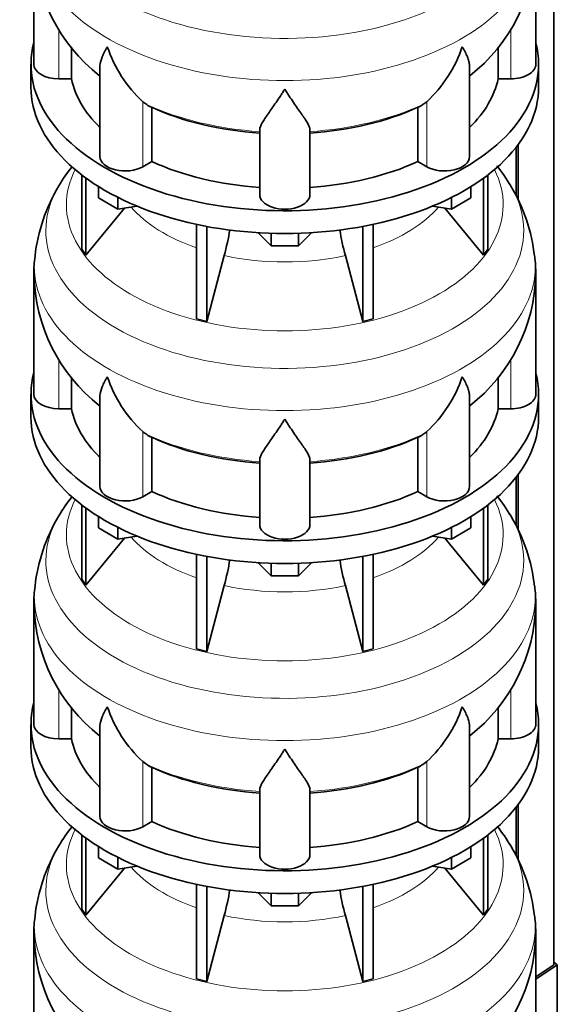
# Model space of a CAD drawing. Header units: millimetres. Extents: x 160 to 756, y -1613 to 1562.
# Tile 5 of 19: x 564 to 756, y -1360 to -1007. Entities that reach past the tile are written whole.
import ezdxf

# ---------------------------------------------------------------- set-up
doc = ezdxf.new("R2010")
doc.units = ezdxf.units.MM
for name, color, linetype in [('LOW_134-7', 7, 'Continuous'), ('VSI134_DIFFUSORE', 7, 'Continuous'), ('VSI134_TERMINALE', 7, 'Continuous')]:
    doc.layers.add(name, color=color, linetype=linetype)

# ---------------------------------------------------------------- blocks, each defined once
blk = doc.blocks.new('SE4')
at = {"layer": 'LOW_134-7', "color": 7, "linetype": 'Continuous', "lineweight": 35}
for p, q in [((755.04, -1346.01), (755.04, -504.68)), ((742.3, -1051.76), (742.3, -1071.57)), ((741.54, -1052.75), (741.54, -1070.09)), ((741.54, -1171.15), (741.54, -1188.48)), ((742.3, -1170.16), (742.3, -1189.96)), ((742.3, -1288.55), (742.3, -1308.35)), ((741.54, -1289.54), (741.54, -1306.88))]:
    blk.add_line(p, q, dxfattribs=at)
at = {"layer": 'VSI134_DIFFUSORE', "color": 7, "linetype": 'Continuous', "lineweight": 35}
for p, q in [((568.62, -979.9), (568.62, -1022.95)), ((748.62, -1022.95), (748.62, -979.9)), ((582.14, -1028.15), (582.14, -1016.8)), ((735.09, -1016.83), (735.09, -1028.15)), ((567.62, -1022.95), (567.62, -1031.12)), ((592.34, -1023.89), (592.34, -1056.02)), ((724.89, -1056.02), (724.89, -1023.88)), ((749.62, -1031.12), (749.62, -1022.95)), ((577.62, -1028.15), (582.14, -1028.15)), ((735.09, -1028.15), (739.62, -1028.15)), ((609.13, -1037.4), (607.7, -1036.35)), ((610.91, -1057.85), (610.91, -1038.37)), ((706.33, -1038.37), (706.33, -1057.85)), ((709.53, -1036.35), (708.11, -1037.4)), ((649.62, -1069.72), (649.62, -1046.37)), ((667.62, -1069.72), (667.62, -1046.37)), ((607.7, -1059.69), (610.91, -1057.85)), ((706.33, -1057.85), (709.53, -1059.69)), ((585.79, -1062.62), (585.79, -1089.3)), ((731.44, -1062.62), (731.44, -1089.3)), ((587.32, -1063.77), (587.32, -1091.43)), ((729.91, -1063.77), (729.91, -1091.43)), ((591.86, -1070.88), (591.86, -1066.82)), ((725.37, -1070.88), (725.37, -1066.82)), ((598.8, -1074.88), (591.86, -1070.88)), ((598.8, -1074.88), (598.8, -1070.71)), ((605.62, -1073.83), (598.8, -1074.88)), ((718.43, -1074.88), (711.61, -1073.83)), ((718.43, -1074.88), (718.43, -1070.71)), ((725.37, -1070.88), (718.43, -1074.88)), ((587.32, -1091.43), (601.18, -1074.52)), ((716.05, -1074.52), (729.91, -1091.43)), ((626.92, -1080.37), (626.92, -1114.29)), ((690.31, -1080.37), (690.31, -1114.29)), ((630.61, -1081.11), (630.61, -1115.18)), ((653.71, -1088.02), (649.06, -1083.37)), ((653.71, -1088.02), (653.71, -1083.58)), ((668.17, -1083.37), (663.52, -1088.02)), ((663.52, -1088.02), (663.52, -1083.58)), ((686.62, -1081.11), (686.62, -1115.18)), ((585.79, -1089.3), (587.32, -1091.43)), ((663.52, -1088.02), (653.71, -1088.02)), ((729.91, -1091.43), (731.44, -1089.3)), ((630.61, -1115.18), (636.89, -1091.56)), ((680.34, -1091.56), (686.62, -1115.18)), ((568.62, -1098.29), (568.62, -1141.34)), ((748.62, -1141.34), (748.62, -1098.29)), ((626.92, -1114.29), (630.61, -1115.18)), ((686.62, -1115.18), (690.31, -1114.29)), ((582.14, -1146.54), (582.14, -1135.19)), ((735.09, -1135.22), (735.09, -1146.54)), ((567.62, -1141.34), (567.62, -1149.51)), ((592.34, -1142.28), (592.34, -1174.41)), ((724.89, -1174.41), (724.89, -1142.27)), ((749.62, -1149.51), (749.62, -1141.34)), ((577.62, -1146.54), (582.14, -1146.54)), ((735.09, -1146.54), (739.62, -1146.54)), ((609.13, -1155.79), (607.7, -1154.74)), ((709.53, -1154.74), (708.11, -1155.79)), ((610.91, -1176.24), (610.91, -1156.76)), ((706.33, -1156.76), (706.33, -1176.24)), ((649.62, -1188.11), (649.62, -1164.76)), ((667.62, -1188.11), (667.62, -1164.76)), ((607.7, -1178.09), (610.91, -1176.24)), ((706.33, -1176.24), (709.53, -1178.09)), ((585.79, -1181.01), (585.79, -1207.69)), ((587.32, -1182.16), (587.32, -1209.82)), ((729.91, -1182.16), (729.91, -1209.82)), ((731.44, -1181.01), (731.44, -1207.69)), ((591.86, -1189.27), (591.86, -1185.21)), ((725.37, -1189.27), (725.37, -1185.21)), ((598.8, -1193.28), (591.86, -1189.27)), ((598.8, -1193.28), (598.8, -1189.1)), ((718.43, -1193.28), (718.43, -1189.1)), ((725.37, -1189.27), (718.43, -1193.28)), ((587.32, -1209.82), (601.18, -1192.91)), ((605.62, -1192.22), (598.8, -1193.28)), ((718.43, -1193.28), (711.61, -1192.22)), ((716.05, -1192.91), (729.91, -1209.82)), ((626.92, -1198.76), (626.92, -1232.69)), ((630.61, -1199.5), (630.61, -1233.57)), ((686.62, -1199.5), (686.62, -1233.57)), ((690.31, -1198.76), (690.31, -1232.69)), ((653.71, -1206.41), (649.06, -1201.76)), ((653.71, -1206.41), (653.71, -1201.97)), ((668.17, -1201.76), (663.52, -1206.41)), ((663.52, -1206.41), (663.52, -1201.97)), ((585.79, -1207.69), (587.32, -1209.82)), ((663.52, -1206.41), (653.71, -1206.41)), ((729.91, -1209.82), (731.44, -1207.69)), ((630.61, -1233.57), (636.89, -1209.95)), ((680.34, -1209.95), (686.62, -1233.57)), ((568.62, -1216.68), (568.62, -1259.74)), ((748.62, -1259.74), (748.62, -1216.68)), ((626.92, -1232.69), (630.61, -1233.57)), ((686.62, -1233.57), (690.31, -1232.69)), ((582.14, -1264.93), (582.14, -1253.58)), ((735.09, -1253.61), (735.09, -1264.93)), ((567.62, -1259.74), (567.62, -1267.9)), ((592.34, -1260.67), (592.34, -1292.8)), ((724.89, -1292.8), (724.89, -1260.66)), ((749.62, -1267.9), (749.62, -1259.74)), ((577.62, -1264.93), (582.14, -1264.93)), ((735.09, -1264.93), (739.62, -1264.93)), ((609.13, -1274.18), (607.7, -1273.13)), ((610.91, -1294.63), (610.91, -1275.15)), ((706.33, -1275.15), (706.33, -1294.63)), ((709.53, -1273.13), (708.11, -1274.18)), ((649.62, -1306.5), (649.62, -1283.15)), ((667.62, -1306.5), (667.62, -1283.15)), ((607.7, -1296.48), (610.91, -1294.63)), ((706.33, -1294.63), (709.53, -1296.48)), ((585.79, -1299.4), (585.79, -1326.08)), ((731.44, -1299.4), (731.44, -1326.08)), ((587.32, -1300.55), (587.32, -1328.21)), ((729.91, -1300.55), (729.91, -1328.21)), ((591.86, -1307.66), (591.86, -1303.61)), ((725.37, -1307.66), (725.37, -1303.61)), ((598.8, -1311.67), (591.86, -1307.66)), ((598.8, -1311.67), (598.8, -1307.49)), ((718.43, -1311.67), (718.43, -1307.49)), ((725.37, -1307.66), (718.43, -1311.67)), ((587.32, -1328.21), (601.18, -1311.3)), ((605.62, -1310.61), (598.8, -1311.67)), ((718.43, -1311.67), (711.61, -1310.61)), ((716.05, -1311.3), (729.91, -1328.21)), ((626.92, -1317.15), (626.92, -1351.08)), ((690.31, -1317.15), (690.31, -1351.08)), ((630.61, -1317.89), (630.61, -1351.96)), ((653.71, -1324.8), (649.06, -1320.15)), ((653.71, -1324.8), (653.71, -1320.36)), ((668.17, -1320.15), (663.52, -1324.8)), ((663.52, -1324.8), (663.52, -1320.36)), ((686.62, -1317.89), (686.62, -1351.96)), ((585.79, -1326.08), (587.32, -1328.21)), ((663.52, -1324.8), (653.71, -1324.8)), ((729.91, -1328.21), (731.44, -1326.08)), ((630.61, -1351.96), (636.89, -1328.34)), ((680.34, -1328.34), (686.62, -1351.96)), ((568.62, -1335.07), (568.62, -1378.13)), ((748.62, -1378.13), (748.62, -1335.07)), ((626.92, -1351.08), (630.61, -1351.96)), ((686.62, -1351.96), (690.31, -1351.08))]:
    blk.add_line(p, q, dxfattribs=at)
at = {"layer": 'VSI134_DIFFUSORE', "color": 4, "linetype": 'Continuous', "lineweight": 9}
for p, q in [((577.62, -1028.15), (577.62, -1010.42)), ((739.62, -1028.15), (739.62, -1010.44)), ((607.7, -1059.69), (607.7, -1036.35)), ((709.53, -1059.69), (709.53, -1036.35)), ((577.62, -1146.54), (577.62, -1128.81)), ((739.62, -1146.54), (739.62, -1128.83)), ((607.7, -1178.09), (607.7, -1154.74)), ((709.53, -1178.09), (709.53, -1154.74)), ((577.62, -1264.93), (577.62, -1247.2)), ((739.62, -1264.93), (739.62, -1247.22)), ((607.7, -1296.48), (607.7, -1273.13)), ((709.53, -1296.48), (709.53, -1273.13))]:
    blk.add_line(p, q, dxfattribs=at)
at = {"layer": 'VSI134_DIFFUSORE', "color": 7, "linetype": 'Continuous', "lineweight": 35}
for centre, radius, start, end in [((630.04, -978.68), 61.39, 181.1455, 231.992), ((687.3, -978.7), 61.29, 307.9527, 358.8753), ((640.21, -1001.39), 47.73, 198.6373, 227.0857), ((677.03, -1001.39), 47.73, 312.9143, 341.3628), ((617.04, -1025.01), 14.7, 237.4509, 245.3566), ((700.2, -1025.01), 14.7, 294.6434, 302.5491), ((637.81, -1102.49), 70.11, 142.2528, 149.1389), ((680.03, -1102.01), 69.34, 30.7091, 37.9768), ((630.79, -1098.58), 62.09, 148.9355, 173.7506), ((686.2, -1098.71), 62.35, 6.3335, 30.9918), ((547.05, -1067.24), 93.08, 344.857, 350.7361), ((768.87, -1067.45), 91.75, 189.3648, 195.2315), ((602.79, -1097.13), 34.14, 171.0239, 181.9641), ((703.82, -1097.44), 44.77, 358.9141, 7.1632), ((630.04, -1097.07), 61.39, 181.1455, 231.992), ((687.3, -1097.09), 61.29, 307.9527, 358.8753), ((640.21, -1119.78), 47.73, 198.6373, 227.0857), ((677.03, -1119.78), 47.73, 312.9143, 341.3628), ((617.04, -1143.4), 14.7, 237.4509, 245.3566), ((700.2, -1143.4), 14.7, 294.6434, 302.5491), ((637.81, -1220.89), 70.11, 142.2528, 149.1389), ((680.03, -1220.4), 69.34, 30.7091, 37.9768), ((630.79, -1216.97), 62.09, 148.9355, 173.7506), ((686.2, -1217.1), 62.35, 6.3335, 30.9918), ((547.05, -1185.64), 93.08, 344.857, 350.7361), ((768.87, -1185.84), 91.75, 189.3648, 195.2315), ((602.79, -1215.52), 34.14, 171.0239, 181.9641), ((703.82, -1215.84), 44.77, 358.9141, 7.1632), ((630.04, -1215.46), 61.39, 181.1455, 231.992), ((687.3, -1215.48), 61.29, 307.9527, 358.8753), ((640.21, -1238.17), 47.73, 198.6373, 227.0857), ((677.03, -1238.17), 47.73, 312.9143, 341.3628), ((617.04, -1261.79), 14.7, 237.4509, 245.3566), ((700.2, -1261.79), 14.7, 294.6434, 302.5491), ((637.81, -1339.28), 70.11, 142.2528, 149.1389), ((680.03, -1338.79), 69.34, 30.7091, 37.7936), ((630.79, -1335.36), 62.09, 148.9355, 173.7506), ((686.2, -1335.49), 62.35, 6.3335, 30.9918), ((547.05, -1304.03), 93.08, 344.857, 350.7361), ((768.87, -1304.24), 91.75, 189.3648, 195.2315), ((602.79, -1333.91), 34.14, 171.0239, 181.9641), ((703.82, -1334.23), 44.77, 358.9141, 7.1632), ((630.04, -1333.86), 61.39, 181.1455, 231.992), ((687.3, -1333.87), 61.29, 307.9527, 358.8753)]:
    blk.add_arc(centre, radius, start, end, dxfattribs=at)
at = {"layer": 'VSI134_DIFFUSORE', "color": 4, "linetype": 'Continuous', "lineweight": 9}
for centre, major_axis, start_param, end_param in [((658.62, -964.18), (85.67, 0), 2.812546, 6.283185), ((658.62, -976.93), (-89.83, 0), 0, 3.20894), ((658.62, -1001.48), (-79.5, 0), 0.898849, 1.457346), ((658.62, -1001.48), (79.5, 0), 4.82584, 5.384336), ((658.62, -1073.38), (-78.3, 0), 0, 3.425204), ((658.62, -1073.38), (-78.3, 0), 5.999574, 6.283185), ((658.62, -1082.57), (85.67, 0), 2.812546, 6.283185), ((658.62, -1082.57), (85.67, 0), 0, 0.328226), ((658.62, -1058.26), (-61.63, 0), 0.463231, 1.030574), ((658.62, -1058.26), (61.63, 0), 5.252612, 5.819954), ((658.62, -1095.33), (-89.83, 0), 6.215712, 6.283185), ((658.62, -1095.33), (-89.83, 0), 0, 3.20894), ((658.62, -1058.26), (-61.63, 0), 1.210556, 1.931037), ((658.62, -1119.87), (-79.5, 0), 0.898849, 1.457346), ((658.62, -1119.87), (79.5, 0), 4.82584, 5.384336), ((658.62, -1191.77), (-78.3, 0), 0, 3.425204), ((658.62, -1191.77), (-78.3, 0), 5.999574, 6.283185), ((658.62, -1200.96), (85.67, 0), 2.812546, 6.283185), ((658.62, -1200.96), (85.67, 0), 0, 0.328226), ((658.62, -1176.65), (-61.63, 0), 0.463231, 1.030574), ((658.62, -1176.65), (61.63, 0), 5.252612, 5.819954), ((658.62, -1213.72), (-89.83, 0), 6.215712, 6.283185), ((658.62, -1213.72), (-89.83, 0), 0, 3.20894), ((658.62, -1176.65), (-61.63, 0), 1.210556, 1.931037), ((658.62, -1238.26), (-79.5, 0), 0.898849, 1.457346), ((658.62, -1238.26), (79.5, 0), 4.82584, 5.384336), ((658.62, -1310.16), (-78.3, 0), 0, 3.425204), ((658.62, -1310.16), (-78.3, 0), 5.999574, 6.283185), ((658.62, -1319.35), (85.67, 0), 2.812546, 6.283185), ((658.62, -1319.35), (85.67, 0), 0, 0.328226), ((658.62, -1295.04), (-61.63, 0), 0.463231, 1.030574), ((658.62, -1295.04), (61.63, 0), 5.252612, 5.819954), ((658.62, -1332.11), (-89.83, 0), 6.215712, 6.283185), ((658.62, -1332.11), (-89.83, 0), 0, 3.20894), ((658.62, -1295.04), (-61.63, 0), 1.210556, 1.931037)]:
    blk.add_ellipse(centre, major_axis=major_axis, ratio=0.57735, start_param=start_param, end_param=end_param, dxfattribs=at)
at = {"layer": 'VSI134_DIFFUSORE', "color": 7, "linetype": 'Continuous', "lineweight": 35}
for centre, major_axis, start_param, end_param in [((658.62, -1022.95), (91, 0), 2.993207, 6.283185), ((658.62, -1022.95), (91, 0), 0, 0.148386), ((577.62, -1022.95), (9, 0), 3.141593, 4.712389), ((739.62, -1022.95), (-9, 0), 1.570796, 3.141593), ((658.62, -1031.12), (-91, 0), 0, 3.141593), ((658.62, -1022.95), (-77, 0), 0.117151, 0.534109), ((658.62, -1022.95), (77, 0), 5.749077, 6.166034), ((658.62, -1003.48), (-77, 0), 0.902549, 1.453645), ((658.62, -1003.48), (77, 0), 4.82954, 5.380636), ((601.34, -1056.02), (9, 0), 3.141593, 5.497787), ((715.89, -1056.02), (-9, 0), 0.785398, 3.141593), ((658.62, -1022.95), (-77, 0), 0.902549, 1.453645), ((658.62, -1022.95), (77, 0), 4.82954, 5.380636), ((658.62, -1069.72), (-9, 0), 0, 3.141593), ((658.62, -1141.34), (91, 0), 2.993207, 6.283185), ((658.62, -1141.34), (91, 0), 0, 0.148386), ((577.62, -1141.34), (9, 0), 3.141593, 4.712389), ((739.62, -1141.34), (-9, 0), 1.570796, 3.141593), ((658.62, -1141.34), (-77, 0), 0.117151, 0.534109), ((658.62, -1141.34), (77, 0), 5.749077, 6.166034), ((658.62, -1149.51), (-91, 0), 0, 3.141593), ((658.62, -1121.87), (-77, 0), 0.902549, 1.453645), ((658.62, -1121.87), (77, 0), 4.82954, 5.380636), ((601.34, -1174.41), (9, 0), 3.141593, 5.497787), ((658.62, -1141.34), (-77, 0), 0.902549, 1.453645), ((658.62, -1141.34), (77, 0), 4.82954, 5.380636), ((715.89, -1174.41), (-9, 0), 0.785398, 3.141593), ((658.62, -1188.11), (-9, 0), 0, 3.141593), ((658.62, -1259.74), (91, 0), 2.993207, 6.283185), ((658.62, -1259.74), (91, 0), 0, 0.148386), ((577.62, -1259.74), (9, 0), 3.141593, 4.712389), ((739.62, -1259.74), (-9, 0), 1.570796, 3.141593), ((658.62, -1267.9), (-91, 0), 0, 3.141593), ((658.62, -1259.74), (-77, 0), 0.117151, 0.534109), ((658.62, -1259.74), (77, 0), 5.749077, 6.166034), ((658.62, -1240.26), (-77, 0), 0.902549, 1.453645), ((658.62, -1240.26), (77, 0), 4.82954, 5.380636), ((601.34, -1292.8), (9, 0), 3.141593, 5.497787), ((715.89, -1292.8), (-9, 0), 0.785398, 3.141593), ((658.62, -1259.74), (-77, 0), 0.902549, 1.453645), ((658.62, -1259.74), (77, 0), 4.82954, 5.380636), ((658.62, -1306.5), (-9, 0), 0, 3.141593)]:
    blk.add_ellipse(centre, major_axis=major_axis, ratio=0.57735, start_param=start_param, end_param=end_param, dxfattribs=at)
for points, knots in [([(592.34, -1023.9), (592.34, -1023.73), (592.35, -1023.56), (592.43, -1022.38), (592.72, -1021.33), (593.39, -1019.66), (593.65, -1019.08), (594.11, -1018.19), (594.27, -1017.89), (594.52, -1017.43), (594.65, -1017.2), (594.79, -1016.96), (594.88, -1016.8), (594.93, -1016.72), (594.98, -1016.64)], [0.4586292, 0.4586292, 0.4586292, 0.4586292, 0.5, 0.5, 0.75, 0.75, 0.875, 0.875, 0.9375, 0.9375, 0.96875, 0.984375, 0.984375, 1, 1, 1, 1]), ([(724.89, -1023.89), (724.89, -1023.74), (724.89, -1023.58), (724.84, -1022.92), (724.75, -1022.41), (724.48, -1021.35), (724.3, -1020.8), (723.85, -1019.67), (723.58, -1019.09), (723.13, -1018.19), (722.97, -1017.89), (722.71, -1017.43), (722.62, -1017.27), (722.44, -1016.96), (722.35, -1016.8), (722.26, -1016.64)], [0.4604904, 0.4604904, 0.4604904, 0.4604904, 0.5, 0.5, 0.625, 0.625, 0.75, 0.75, 0.875, 0.875, 0.9375, 0.9375, 0.96875, 0.96875, 1, 1, 1, 1]), ([(658.62, -1031.86), (658.48, -1032.08), (658.35, -1032.29), (658.08, -1032.71), (657.95, -1032.92), (657.55, -1033.53), (657.29, -1033.94), (656.5, -1035.13), (655.99, -1035.89), (654.97, -1037.37), (654.48, -1038.08), (653.53, -1039.44), (653.08, -1040.08), (652.23, -1041.3), (651.84, -1041.88), (651.3, -1042.7), (651.13, -1042.97), (650.8, -1043.48), (650.65, -1043.73), (650.24, -1044.45), (650.02, -1044.89), (649.71, -1045.69), (649.62, -1046.05), (649.62, -1046.37)], [0, 0, 0, 0, 0.03125, 0.03125, 0.0625, 0.0625, 0.125, 0.125, 0.25, 0.25, 0.375, 0.375, 0.5, 0.5, 0.625, 0.625, 0.6875, 0.6875, 0.75, 0.75, 0.875, 0.875, 1, 1, 1, 1]), ([(667.62, -1046.37), (667.62, -1046.05), (667.53, -1045.69), (667.21, -1044.89), (666.99, -1044.45), (666.58, -1043.73), (666.43, -1043.48), (666.11, -1042.97), (665.94, -1042.7), (665.4, -1041.88), (665, -1041.3), (664.15, -1040.08), (663.7, -1039.44), (662.76, -1038.09), (662.26, -1037.38), (661.25, -1035.9), (660.73, -1035.13), (659.94, -1033.94), (659.68, -1033.53), (659.28, -1032.92), (659.15, -1032.71), (658.88, -1032.29), (658.75, -1032.08), (658.62, -1031.86)], [0, 0, 0, 0, 0.125, 0.125, 0.25, 0.25, 0.3125, 0.3125, 0.375, 0.375, 0.5, 0.5, 0.625, 0.625, 0.75, 0.75, 0.875, 0.875, 0.9375, 0.9375, 0.96875, 0.96875, 1, 1, 1, 1]), ([(592.34, -1142.29), (592.34, -1142.12), (592.35, -1141.96), (592.43, -1140.77), (592.72, -1139.72), (593.39, -1138.05), (593.65, -1137.47), (594.11, -1136.58), (594.27, -1136.28), (594.52, -1135.82), (594.65, -1135.59), (594.79, -1135.35), (594.88, -1135.19), (594.93, -1135.11), (594.98, -1135.04)], [0.4586292, 0.4586292, 0.4586292, 0.4586292, 0.5, 0.5, 0.75, 0.75, 0.875, 0.875, 0.9375, 0.9375, 0.96875, 0.984375, 0.984375, 1, 1, 1, 1]), ([(724.89, -1142.28), (724.89, -1142.13), (724.89, -1141.97), (724.84, -1141.31), (724.75, -1140.8), (724.48, -1139.74), (724.3, -1139.19), (723.85, -1138.06), (723.58, -1137.48), (723.13, -1136.59), (722.97, -1136.28), (722.71, -1135.82), (722.62, -1135.67), (722.44, -1135.35), (722.35, -1135.19), (722.26, -1135.04)], [0.4604904, 0.4604904, 0.4604904, 0.4604904, 0.5, 0.5, 0.625, 0.625, 0.75, 0.75, 0.875, 0.875, 0.9375, 0.9375, 0.96875, 0.96875, 1, 1, 1, 1]), ([(658.62, -1150.26), (658.48, -1150.47), (658.35, -1150.68), (658.08, -1151.1), (657.95, -1151.31), (657.55, -1151.92), (657.29, -1152.33), (656.5, -1153.52), (655.99, -1154.29), (654.97, -1155.76), (654.48, -1156.48), (653.53, -1157.83), (653.08, -1158.47), (652.23, -1159.69), (651.84, -1160.27), (651.3, -1161.09), (651.13, -1161.36), (650.8, -1161.87), (650.65, -1162.12), (650.24, -1162.84), (650.02, -1163.28), (649.71, -1164.08), (649.62, -1164.44), (649.62, -1164.76)], [0, 0, 0, 0, 0.03125, 0.03125, 0.0625, 0.0625, 0.125, 0.125, 0.25, 0.25, 0.375, 0.375, 0.5, 0.5, 0.625, 0.625, 0.6875, 0.6875, 0.75, 0.75, 0.875, 0.875, 1, 1, 1, 1]), ([(667.62, -1164.76), (667.62, -1164.44), (667.53, -1164.08), (667.21, -1163.28), (666.99, -1162.84), (666.58, -1162.13), (666.43, -1161.87), (666.11, -1161.36), (665.94, -1161.09), (665.4, -1160.27), (665, -1159.7), (664.15, -1158.47), (663.7, -1157.83), (662.76, -1156.48), (662.26, -1155.77), (661.25, -1154.29), (660.73, -1153.52), (659.94, -1152.33), (659.68, -1151.93), (659.28, -1151.31), (659.15, -1151.1), (658.88, -1150.68), (658.75, -1150.47), (658.62, -1150.26)], [0, 0, 0, 0, 0.125, 0.125, 0.25, 0.25, 0.3125, 0.3125, 0.375, 0.375, 0.5, 0.5, 0.625, 0.625, 0.75, 0.75, 0.875, 0.875, 0.9375, 0.9375, 0.96875, 0.96875, 1, 1, 1, 1]), ([(592.34, -1260.68), (592.34, -1260.51), (592.35, -1260.35), (592.43, -1259.16), (592.72, -1258.11), (593.39, -1256.44), (593.65, -1255.87), (594.11, -1254.97), (594.27, -1254.67), (594.52, -1254.21), (594.65, -1253.98), (594.79, -1253.74), (594.88, -1253.59), (594.93, -1253.51), (594.98, -1253.43)], [0.4586292, 0.4586292, 0.4586292, 0.4586292, 0.5, 0.5, 0.75, 0.75, 0.875, 0.875, 0.9375, 0.9375, 0.96875, 0.984375, 0.984375, 1, 1, 1, 1]), ([(724.89, -1260.68), (724.89, -1260.52), (724.89, -1260.36), (724.84, -1259.7), (724.75, -1259.19), (724.48, -1258.13), (724.3, -1257.58), (723.85, -1256.45), (723.58, -1255.87), (723.13, -1254.98), (722.97, -1254.68), (722.71, -1254.21), (722.62, -1254.06), (722.44, -1253.74), (722.35, -1253.59), (722.26, -1253.43)], [0.4604904, 0.4604904, 0.4604904, 0.4604904, 0.5, 0.5, 0.625, 0.625, 0.75, 0.75, 0.875, 0.875, 0.9375, 0.9375, 0.96875, 0.96875, 1, 1, 1, 1]), ([(658.62, -1268.65), (658.48, -1268.86), (658.35, -1269.07), (658.08, -1269.49), (657.95, -1269.7), (657.55, -1270.32), (657.29, -1270.72), (656.5, -1271.91), (655.99, -1272.68), (654.97, -1274.16), (654.48, -1274.87), (653.53, -1276.22), (653.08, -1276.86), (652.23, -1278.08), (651.84, -1278.66), (651.3, -1279.48), (651.13, -1279.75), (650.8, -1280.27), (650.65, -1280.52), (650.24, -1281.24), (650.02, -1281.67), (649.71, -1282.47), (649.62, -1282.83), (649.62, -1283.15)], [0, 0, 0, 0, 0.03125, 0.03125, 0.0625, 0.0625, 0.125, 0.125, 0.25, 0.25, 0.375, 0.375, 0.5, 0.5, 0.625, 0.625, 0.6875, 0.6875, 0.75, 0.75, 0.875, 0.875, 1, 1, 1, 1]), ([(667.62, -1283.15), (667.62, -1282.83), (667.53, -1282.47), (667.21, -1281.68), (666.99, -1281.24), (666.58, -1280.52), (666.43, -1280.27), (666.11, -1279.75), (665.94, -1279.49), (665.4, -1278.67), (665, -1278.09), (664.15, -1276.87), (663.7, -1276.22), (662.76, -1274.87), (662.26, -1274.16), (661.25, -1272.68), (660.73, -1271.92), (659.94, -1270.72), (659.68, -1270.32), (659.28, -1269.7), (659.15, -1269.49), (658.88, -1269.07), (658.75, -1268.86), (658.62, -1268.65)], [0, 0, 0, 0, 0.125, 0.125, 0.25, 0.25, 0.3125, 0.3125, 0.375, 0.375, 0.5, 0.5, 0.625, 0.625, 0.75, 0.75, 0.875, 0.875, 0.9375, 0.9375, 0.96875, 0.96875, 1, 1, 1, 1])]:
    blk.add_open_spline(points, degree=3, knots=knots, dxfattribs=at)
at = {"layer": 'VSI134_TERMINALE', "color": 7, "linetype": 'Continuous', "lineweight": 35}
for p, q in [((756.33, -1346.04), (755.04, -1345.05)), ((755.04, -1346.01), (748.62, -1350.28)), ((748.62, -1351.16), (756.33, -1346.04)), ((756.33, -1346.04), (756.33, -1373.59))]:
    blk.add_line(p, q, dxfattribs=at)

msp = doc.modelspace()

# ---------------------------------------------------------------- block references
msp.add_blockref('SE4', (0, 0))

doc.saveas('drawing.dxf')
